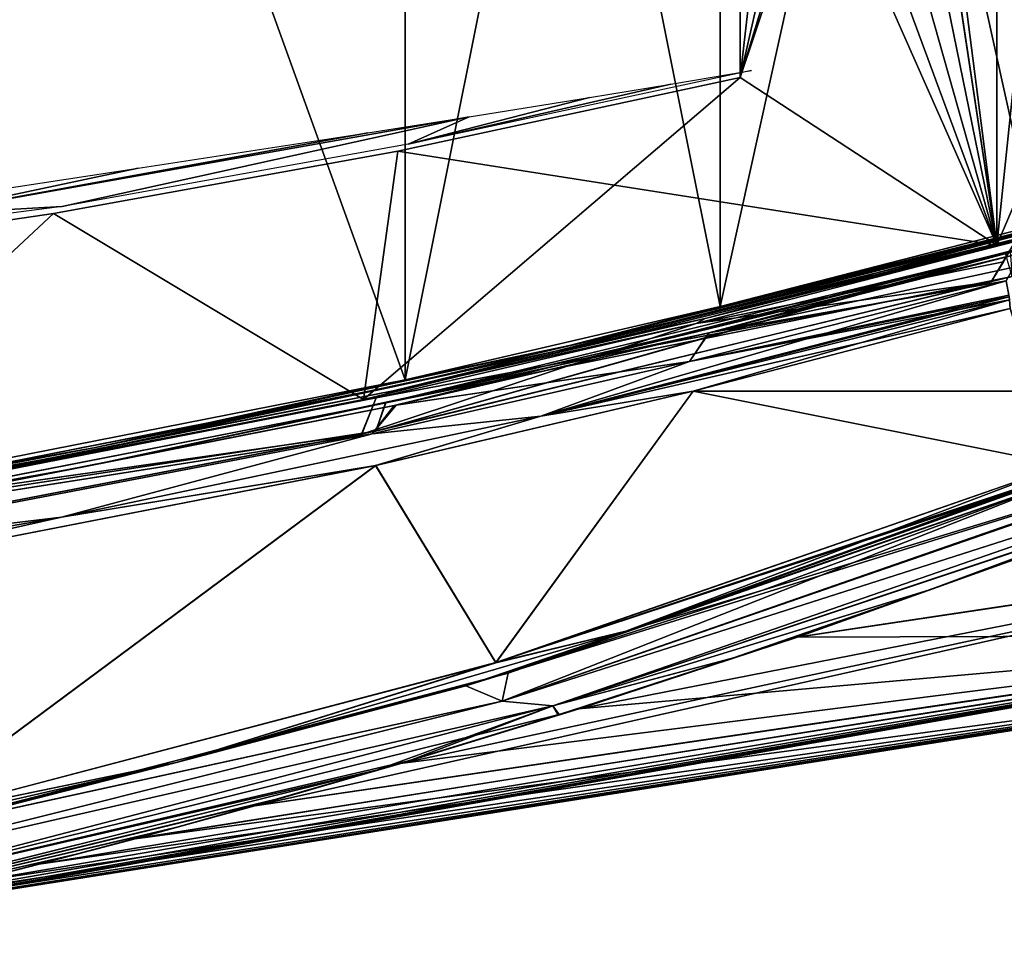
# Model space of a CAD drawing. Header units: millimetres. Extents: x -229 to 223, y -44 to 475.
# Tile 52 of 81: x 103 to 173, y 262 to 327. Entities that reach past the tile are written whole.
import ezdxf

# ---------------------------------------------------------------- set-up
doc = ezdxf.new("R2010")
doc.units = ezdxf.units.MM
doc.header["$LTSCALE"] = 52.148148
for name, color, linetype in [('547', 7, 'CONTINUOUS'), ('557', 7, 'CONTINUOUS'), ('575', 7, 'CONTINUOUS'), ('590', 7, 'CONTINUOUS'), ('591', 7, 'CONTINUOUS'), ('592', 7, 'CONTINUOUS'), ('593', 7, 'CONTINUOUS'), ('606', 7, 'CONTINUOUS'), ('607', 7, 'CONTINUOUS'), ('611', 7, 'CONTINUOUS'), ('612', 7, 'CONTINUOUS'), ('613', 7, 'CONTINUOUS'), ('614', 7, 'CONTINUOUS'), ('622', 7, 'CONTINUOUS'), ('623', 7, 'CONTINUOUS'), ('635', 7, 'CONTINUOUS'), ('636', 7, 'CONTINUOUS'), ('637', 7, 'CONTINUOUS'), ('640', 7, 'CONTINUOUS'), ('675', 7, 'CONTINUOUS'), ('676', 7, 'CONTINUOUS'), ('677', 7, 'CONTINUOUS'), ('678', 7, 'CONTINUOUS'), ('683', 7, 'CONTINUOUS'), ('685', 7, 'CONTINUOUS'), ('701', 7, 'CONTINUOUS'), ('719', 7, 'CONTINUOUS'), ('721', 7, 'CONTINUOUS'), ('722', 7, 'CONTINUOUS'), ('723', 7, 'CONTINUOUS')]:
    doc.layers.add(name, color=color, linetype=linetype)

msp = doc.modelspace()

# ---------------------------------------------------------------- linework, layer by layer
at = {"layer": '547', "linetype": 'Continuous'}
for points in [[(137.306, 279.493, 78.403), (190.689, 297.965, 71.507), (134.74, 280.565, 99.584), (137.306, 279.493, 78.403)], [(134.74, 280.565, 99.584), (190.689, 297.965, 71.507), (155.644, 287.309, 96.131), (134.74, 280.565, 99.584)], [(140.869, 279.162, 53.486), (195.616, 298.164, 49.352), (137.306, 279.493, 78.403), (140.869, 279.162, 53.486)], [(137.306, 279.493, 78.403), (195.616, 298.164, 49.352), (190.689, 297.965, 71.507), (137.306, 279.493, 78.403)], [(195.616, 298.164, 49.352), (140.869, 279.162, 53.486), (185.067, 293.937, 46.475), (195.616, 298.164, 49.352)], [(155.644, 287.309, 96.131), (190.689, 297.965, 71.507), (176.772, 295.065, 92.126), (155.644, 287.309, 96.131)], [(185.067, 293.937, 46.475), (140.869, 279.162, 53.486), (167.596, 287.402, 41.289), (185.067, 293.937, 46.475)], [(167.596, 287.402, 41.289), (140.869, 279.162, 53.486), (153.654, 282.571, 36.757), (167.596, 287.402, 41.289)], [(153.654, 282.571, 36.757), (140.869, 279.162, 53.486), (141.317, 278.561, 32.415), (153.654, 282.571, 36.757)], [(92.616, 269.716, 104.894), (137.306, 279.493, 78.403), (134.74, 280.565, 99.584), (92.616, 269.716, 104.894)], [(83.448, 266.021, 84.587), (140.869, 279.162, 53.486), (137.306, 279.493, 78.403), (83.448, 266.021, 84.587)], [(83.448, 266.021, 84.587), (137.306, 279.493, 78.403), (92.616, 269.716, 104.894), (83.448, 266.021, 84.587)], [(85.99, 264.866, 57.22), (140.869, 279.162, 53.486), (83.448, 266.021, 84.587), (85.99, 264.866, 57.22)], [(140.869, 279.162, 53.486), (85.99, 264.866, 57.22), (141.317, 278.561, 32.415), (140.869, 279.162, 53.486)], [(141.317, 278.561, 32.415), (85.99, 264.866, 57.22), (130.624, 275.277, 28.343), (141.317, 278.561, 32.415)], [(85.99, 264.866, 57.22), (128.462, 274.635, 27.478), (130.624, 275.277, 28.343), (85.99, 264.866, 57.22)], [(128.462, 274.635, 27.478), (77.932, 262.032, 29.11), (121.402, 272.585, 24.531), (128.462, 274.635, 27.478)], [(77.932, 262.032, 29.11), (128.462, 274.635, 27.478), (85.99, 264.866, 57.22), (77.932, 262.032, 29.11)], [(121.402, 272.585, 24.531), (77.932, 262.032, 29.11), (114.518, 270.657, 21.432), (121.402, 272.585, 24.531)], [(114.518, 270.657, 21.432), (77.932, 262.032, 29.11), (107.17, 268.675, 17.768), (114.518, 270.657, 21.432)], [(107.17, 268.675, 17.768), (77.932, 262.032, 29.11), (101.603, 267.225, 14.599), (107.17, 268.675, 17.768)]]:
    msp.add_3dface(points, dxfattribs=at)
at = {"layer": '557', "linetype": 'Continuous'}
for points in [[(195.481, 298.109, -49.319), (140.87, 279.163, -53.486), (137.307, 279.494, -78.403), (195.481, 298.109, -49.319)], [(190.614, 297.948, -71.643), (195.481, 298.109, -49.319), (137.307, 279.494, -78.403), (190.614, 297.948, -71.643)], [(190.614, 297.948, -71.643), (137.307, 279.494, -78.403), (189.921, 297.798, -72.861), (190.614, 297.948, -71.643)], [(195.481, 298.109, -49.319), (184.539, 293.732, -46.325), (140.87, 279.163, -53.486), (195.481, 298.109, -49.319)], [(189.921, 297.798, -72.861), (137.307, 279.494, -78.403), (176.772, 295.065, -92.126), (189.921, 297.798, -72.861)], [(176.772, 295.065, -92.126), (137.307, 279.494, -78.403), (137.715, 281.468, -99.122), (176.772, 295.065, -92.126)], [(184.539, 293.732, -46.325), (167.358, 287.317, -41.215), (140.87, 279.163, -53.486), (184.539, 293.732, -46.325)], [(167.358, 287.317, -41.215), (153.494, 282.517, -36.702), (140.87, 279.163, -53.486), (167.358, 287.317, -41.215)], [(153.494, 282.517, -36.702), (141.241, 278.536, -32.386), (140.87, 279.163, -53.486), (153.494, 282.517, -36.702)], [(137.715, 281.468, -99.122), (137.307, 279.494, -78.403), (95.682, 270.385, -104.58), (137.715, 281.468, -99.122)], [(137.307, 279.494, -78.403), (140.87, 279.163, -53.486), (83.448, 266.021, -84.587), (137.307, 279.494, -78.403)], [(137.307, 279.494, -78.403), (83.448, 266.021, -84.587), (95.682, 270.385, -104.58), (137.307, 279.494, -78.403)], [(140.87, 279.163, -53.486), (85.99, 264.866, -57.22), (83.448, 266.021, -84.587), (140.87, 279.163, -53.486)], [(140.87, 279.163, -53.486), (128.468, 274.637, -27.476), (85.99, 264.866, -57.22), (140.87, 279.163, -53.486)], [(130.917, 275.365, -28.458), (128.468, 274.637, -27.476), (140.87, 279.163, -53.486), (130.917, 275.365, -28.458)], [(141.241, 278.536, -32.386), (130.917, 275.365, -28.458), (140.87, 279.163, -53.486), (141.241, 278.536, -32.386)], [(128.468, 274.637, -27.476), (120.929, 272.45, -24.326), (77.94, 262.034, -29.11), (128.468, 274.637, -27.476)], [(128.468, 274.637, -27.476), (77.94, 262.034, -29.11), (85.99, 264.866, -57.22), (128.468, 274.637, -27.476)], [(120.929, 272.45, -24.326), (114.086, 270.538, -21.228), (77.94, 262.034, -29.11), (120.929, 272.45, -24.326)], [(114.086, 270.538, -21.228), (107.445, 268.748, -17.909), (77.94, 262.034, -29.11), (114.086, 270.538, -21.228)], [(107.445, 268.748, -17.909), (101.773, 267.269, -14.701), (77.94, 262.034, -29.11), (107.445, 268.748, -17.909)]]:
    msp.add_3dface(points, dxfattribs=at)
at = {"layer": '575', "linetype": 'Continuous'}
for points in [[(176.79, 296.089, -94.066), (146.007, 284.407, -98.923), (136.841, 282.195, -101.427), (176.79, 296.089, -94.066)], [(146.007, 284.407, -98.923), (176.79, 296.089, -94.066), (176.842, 295.562, -93.355), (146.007, 284.407, -98.923)], [(176.772, 295.065, -92.126), (137.715, 281.468, -99.122), (176.84, 295.406, -93.071), (176.772, 295.065, -92.126)], [(176.84, 295.406, -93.071), (137.715, 281.468, -99.122), (146.007, 284.407, -98.923), (176.84, 295.406, -93.071)], [(176.842, 295.482, -93.216), (146.007, 284.407, -98.923), (176.842, 295.562, -93.355), (176.842, 295.482, -93.216)], [(176.84, 295.406, -93.071), (146.007, 284.407, -98.923), (176.842, 295.482, -93.216), (176.84, 295.406, -93.071)], [(146.007, 284.407, -98.923), (137.715, 281.468, -99.122), (114.392, 275.18, -103.591), (146.007, 284.407, -98.923)], [(146.007, 284.407, -98.923), (114.392, 275.18, -103.591), (136.841, 282.195, -101.427), (146.007, 284.407, -98.923)], [(136.841, 282.195, -101.427), (114.392, 275.18, -103.591), (94.764, 271.11, -106.854), (136.841, 282.195, -101.427)], [(137.715, 281.468, -99.122), (95.682, 270.385, -104.58), (114.392, 275.18, -103.591), (137.715, 281.468, -99.122)], [(114.392, 275.18, -103.591), (95.682, 270.385, -104.58), (82.128, 267.834, -106.985), (114.392, 275.18, -103.591)], [(114.392, 275.18, -103.591), (82.128, 267.834, -106.985), (94.764, 271.11, -106.854), (114.392, 275.18, -103.591)]]:
    msp.add_3dface(points, dxfattribs=at)
at = {"layer": '590', "linetype": 'Continuous'}
for points in [[(201.549, 284.093, 18.291), (201.549, 290.49, 35.564), (119.888, 272.134, 23.728), (201.549, 284.093, 18.291)], [(119.888, 272.134, 23.728), (201.549, 290.49, 35.564), (130.158, 275.109, 27.99), (119.888, 272.134, 23.728)], [(130.158, 275.109, 27.99), (201.549, 290.49, 35.564), (142.705, 278.958, 32.723), (130.158, 275.109, 27.99)], [(142.705, 278.958, 32.723), (201.549, 290.49, 35.564), (158.061, 284.003, 37.998), (142.705, 278.958, 32.723)], [(176.934, 290.739, -43.855), (201.549, 290.529, -35.64), (158.03, 283.992, -37.988), (176.934, 290.739, -43.855)], [(201.549, 290.529, -35.64), (201.549, 284.134, -18.457), (158.03, 283.992, -37.988), (201.549, 290.529, -35.64)], [(158.061, 284.003, 37.998), (201.549, 290.49, 35.564), (176.958, 290.748, 43.862), (158.061, 284.003, 37.998)], [(88.988, 264.093, 0), (201.549, 281.921), (201.549, 284.093, 18.291), (88.988, 264.093, 0)], [(88.988, 264.093, 0), (201.549, 284.093, 18.291), (89.239, 264.156, 2.106), (88.988, 264.093, 0)], [(89.239, 264.156, 2.106), (201.549, 284.093, 18.291), (90.229, 264.395, 4.495), (89.239, 264.156, 2.106)], [(90.229, 264.395, 4.495), (201.549, 284.093, 18.291), (92.173, 264.866, 7.152), (90.229, 264.395, 4.495)], [(92.173, 264.866, 7.152), (201.549, 284.093, 18.291), (95.176, 265.602, 10.005), (92.173, 264.866, 7.152)], [(95.176, 265.602, 10.005), (201.549, 284.093, 18.291), (99.321, 266.637, 13.051), (95.176, 265.602, 10.005)], [(99.321, 266.637, 13.051), (201.549, 284.093, 18.291), (104.72, 268.022, 16.324), (99.321, 266.637, 13.051)], [(104.72, 268.022, 16.324), (201.549, 284.093, 18.291), (111.501, 269.819, 19.86), (104.72, 268.022, 16.324)], [(201.549, 284.134, -18.457), (201.549, 281.921, -0.256), (111.478, 269.813, -19.848), (201.549, 284.134, -18.457)], [(119.87, 272.129, -23.72), (201.549, 284.134, -18.457), (111.478, 269.813, -19.848), (119.87, 272.129, -23.72)], [(111.501, 269.819, 19.86), (201.549, 284.093, 18.291), (119.888, 272.134, 23.728), (111.501, 269.819, 19.86)], [(130.133, 275.102, -27.981), (201.549, 284.134, -18.457), (119.87, 272.129, -23.72), (130.133, 275.102, -27.981)], [(142.675, 278.948, -32.713), (201.549, 284.134, -18.457), (130.133, 275.102, -27.981), (142.675, 278.948, -32.713)], [(158.03, 283.992, -37.988), (201.549, 284.134, -18.457), (142.675, 278.948, -32.713), (158.03, 283.992, -37.988)], [(201.549, 281.921), (88.988, 264.093, 0), (89.242, 264.156, -2.118), (201.549, 281.921)], [(201.549, 281.921, -0.256), (201.549, 281.921, -0.128), (89.242, 264.156, -2.118), (201.549, 281.921, -0.256)], [(90.234, 264.396, -4.504), (201.549, 281.921, -0.256), (89.242, 264.156, -2.118), (90.234, 264.396, -4.504)], [(201.549, 281.921, -0.128), (201.549, 281.921), (89.242, 264.156, -2.118), (201.549, 281.921, -0.128)], [(92.178, 264.867, -7.158), (201.549, 281.921, -0.256), (90.234, 264.396, -4.504), (92.178, 264.867, -7.158)], [(95.186, 265.604, -10.013), (201.549, 281.921, -0.256), (92.178, 264.867, -7.158), (95.186, 265.604, -10.013)], [(99.321, 266.637, -13.051), (201.549, 281.921, -0.256), (95.186, 265.604, -10.013), (99.321, 266.637, -13.051)], [(104.692, 268.015, -16.308), (201.549, 281.921, -0.256), (99.321, 266.637, -13.051), (104.692, 268.015, -16.308)], [(111.478, 269.813, -19.848), (201.549, 281.921, -0.256), (104.692, 268.015, -16.308), (111.478, 269.813, -19.848)]]:
    msp.add_3dface(points, dxfattribs=at)
at = {"layer": '591', "linetype": 'Continuous'}
for points in [[(167.358, 287.317, -41.215), (184.539, 293.732, -46.325), (176.934, 290.739, -43.855), (167.358, 287.317, -41.215)], [(167.358, 287.317, -41.215), (176.934, 290.739, -43.855), (158.03, 283.992, -37.988), (167.358, 287.317, -41.215)], [(153.494, 282.517, -36.702), (167.358, 287.317, -41.215), (158.03, 283.992, -37.988), (153.494, 282.517, -36.702)], [(153.494, 282.517, -36.702), (158.03, 283.992, -37.988), (142.675, 278.948, -32.713), (153.494, 282.517, -36.702)], [(141.241, 278.536, -32.386), (153.494, 282.517, -36.702), (142.675, 278.948, -32.713), (141.241, 278.536, -32.386)], [(141.241, 278.536, -32.386), (142.675, 278.948, -32.713), (130.133, 275.102, -27.981), (141.241, 278.536, -32.386)], [(130.917, 275.365, -28.458), (141.241, 278.536, -32.386), (130.133, 275.102, -27.981), (130.917, 275.365, -28.458)], [(128.468, 274.637, -27.476), (130.133, 275.102, -27.981), (119.87, 272.129, -23.72), (128.468, 274.637, -27.476)], [(128.468, 274.637, -27.476), (130.917, 275.365, -28.458), (130.133, 275.102, -27.981), (128.468, 274.637, -27.476)], [(120.929, 272.45, -24.326), (128.468, 274.637, -27.476), (119.87, 272.129, -23.72), (120.929, 272.45, -24.326)], [(114.086, 270.538, -21.228), (120.929, 272.45, -24.326), (119.87, 272.129, -23.72), (114.086, 270.538, -21.228)], [(114.086, 270.538, -21.228), (119.87, 272.129, -23.72), (111.478, 269.813, -19.848), (114.086, 270.538, -21.228)], [(107.445, 268.748, -17.909), (114.086, 270.538, -21.228), (111.478, 269.813, -19.848), (107.445, 268.748, -17.909)], [(107.445, 268.748, -17.909), (111.478, 269.813, -19.848), (104.692, 268.015, -16.308), (107.445, 268.748, -17.909)], [(101.773, 267.269, -14.701), (107.445, 268.748, -17.909), (104.692, 268.015, -16.308), (101.773, 267.269, -14.701)], [(101.773, 267.269, -14.701), (104.692, 268.015, -16.308), (99.321, 266.637, -13.051), (101.773, 267.269, -14.701)]]:
    msp.add_3dface(points, dxfattribs=at)
at = {"layer": '592', "linetype": 'Continuous'}
for points in [[(185.067, 293.937, 46.475), (167.596, 287.402, 41.289), (176.958, 290.748, 43.862), (185.067, 293.937, 46.475)], [(167.596, 287.402, 41.289), (158.061, 284.003, 37.998), (176.958, 290.748, 43.862), (167.596, 287.402, 41.289)], [(167.596, 287.402, 41.289), (153.654, 282.571, 36.757), (158.061, 284.003, 37.998), (167.596, 287.402, 41.289)], [(153.654, 282.571, 36.757), (142.705, 278.958, 32.723), (158.061, 284.003, 37.998), (153.654, 282.571, 36.757)], [(153.654, 282.571, 36.757), (141.317, 278.561, 32.415), (142.705, 278.958, 32.723), (153.654, 282.571, 36.757)], [(130.624, 275.277, 28.343), (130.158, 275.109, 27.99), (142.705, 278.958, 32.723), (130.624, 275.277, 28.343)], [(141.317, 278.561, 32.415), (130.624, 275.277, 28.343), (142.705, 278.958, 32.723), (141.317, 278.561, 32.415)], [(121.402, 272.585, 24.531), (119.888, 272.134, 23.728), (130.158, 275.109, 27.99), (121.402, 272.585, 24.531)], [(128.462, 274.635, 27.478), (121.402, 272.585, 24.531), (130.158, 275.109, 27.99), (128.462, 274.635, 27.478)], [(130.624, 275.277, 28.343), (128.462, 274.635, 27.478), (130.158, 275.109, 27.99), (130.624, 275.277, 28.343)], [(121.402, 272.585, 24.531), (114.518, 270.657, 21.432), (119.888, 272.134, 23.728), (121.402, 272.585, 24.531)], [(114.518, 270.657, 21.432), (111.501, 269.819, 19.86), (119.888, 272.134, 23.728), (114.518, 270.657, 21.432)], [(114.518, 270.657, 21.432), (107.17, 268.675, 17.768), (111.501, 269.819, 19.86), (114.518, 270.657, 21.432)], [(107.17, 268.675, 17.768), (104.72, 268.022, 16.324), (111.501, 269.819, 19.86), (107.17, 268.675, 17.768)], [(107.17, 268.675, 17.768), (101.603, 267.225, 14.599), (104.72, 268.022, 16.324), (107.17, 268.675, 17.768)], [(101.603, 267.225, 14.599), (99.321, 266.637, 13.051), (104.72, 268.022, 16.324), (101.603, 267.225, 14.599)]]:
    msp.add_3dface(points, dxfattribs=at)
at = {"layer": '593', "linetype": 'Continuous'}
for points in [[(176.842, 295.562, 93.355), (176.79, 296.089, 94.066), (136.857, 282.2, 101.424), (176.842, 295.562, 93.355)], [(176.842, 295.482, 93.216), (176.842, 295.562, 93.355), (136.857, 282.2, 101.424), (176.842, 295.482, 93.216)], [(176.84, 295.406, 93.071), (176.842, 295.482, 93.216), (136.857, 282.2, 101.424), (176.84, 295.406, 93.071)], [(146.007, 284.407, 98.923), (176.84, 295.406, 93.071), (136.857, 282.2, 101.424), (146.007, 284.407, 98.923)], [(176.772, 295.065, 92.126), (176.84, 295.406, 93.071), (146.007, 284.407, 98.923), (176.772, 295.065, 92.126)], [(155.644, 287.309, 96.131), (176.772, 295.065, 92.126), (146.007, 284.407, 98.923), (155.644, 287.309, 96.131)], [(134.74, 280.565, 99.584), (155.644, 287.309, 96.131), (146.007, 284.407, 98.923), (134.74, 280.565, 99.584)], [(114.392, 275.18, 103.591), (134.74, 280.565, 99.584), (146.007, 284.407, 98.923), (114.392, 275.18, 103.591)], [(114.392, 275.18, 103.591), (146.007, 284.407, 98.923), (136.857, 282.2, 101.424), (114.392, 275.18, 103.591)], [(94.781, 271.114, 106.852), (114.392, 275.18, 103.591), (136.857, 282.2, 101.424), (94.781, 271.114, 106.852)], [(92.616, 269.716, 104.894), (134.74, 280.565, 99.584), (114.392, 275.18, 103.591), (92.616, 269.716, 104.894)], [(82.128, 267.834, 106.985), (92.616, 269.716, 104.894), (114.392, 275.18, 103.591), (82.128, 267.834, 106.985)], [(82.128, 267.834, 106.985), (114.392, 275.18, 103.591), (94.781, 271.114, 106.852), (82.128, 267.834, 106.985)]]:
    msp.add_3dface(points, dxfattribs=at)
at = {"layer": '606', "linetype": 'Continuous'}
for points in [[(173.809, 311.018, -105.788), (172.755, 309.063, -106.076), (151.845, 305.415, -112.598), (173.809, 311.018, -105.788)], [(172.755, 309.063, -106.076), (150.484, 303.399, -112.926), (151.845, 305.415, -112.598), (172.755, 309.063, -106.076)], [(151.845, 305.415, -112.598), (150.484, 303.399, -112.926), (129.709, 300.286, -118.461), (151.845, 305.415, -112.598)], [(150.484, 303.399, -112.926), (128.163, 298.289, -118.774), (129.709, 300.286, -118.461), (150.484, 303.399, -112.926)], [(129.709, 300.286, -118.461), (128.163, 298.289, -118.774), (85.057, 291.532, -127.358), (129.709, 300.286, -118.461)], [(128.163, 298.289, -118.774), (82.831, 289.621, -127.648), (85.057, 291.532, -127.358), (128.163, 298.289, -118.774)]]:
    msp.add_3dface(points, dxfattribs=at)
at = {"layer": '607', "linetype": 'Continuous'}
for points in [[(173.724, 311.244, -105.713), (141.291, 303.137, -115.42), (173.634, 311.319, -105.504), (173.724, 311.244, -105.713)], [(173.634, 311.319, -105.504), (141.291, 303.137, -115.42), (151.679, 305.706, -112.313), (173.634, 311.319, -105.504)], [(173.724, 311.244, -105.713), (151.845, 305.415, -112.598), (141.291, 303.137, -115.42), (173.724, 311.244, -105.713)], [(173.809, 311.018, -105.788), (151.845, 305.415, -112.598), (173.724, 311.244, -105.713), (173.809, 311.018, -105.788)], [(151.679, 305.706, -112.313), (141.291, 303.137, -115.42), (129.667, 300.607, -118.147), (151.679, 305.706, -112.313)], [(151.845, 305.415, -112.598), (129.709, 300.286, -118.461), (141.291, 303.137, -115.42), (151.845, 305.415, -112.598)], [(141.291, 303.137, -115.42), (129.709, 300.286, -118.461), (108.106, 296.019, -123.155), (141.291, 303.137, -115.42)], [(141.291, 303.137, -115.42), (108.106, 296.019, -123.155), (129.667, 300.607, -118.147), (141.291, 303.137, -115.42)], [(129.709, 300.286, -118.461), (85.057, 291.532, -127.358), (108.106, 296.019, -123.155), (129.709, 300.286, -118.461)], [(129.667, 300.607, -118.147), (108.106, 296.019, -123.155), (85.17, 291.879, -127.029), (129.667, 300.607, -118.147)], [(108.106, 296.019, -123.155), (85.057, 291.532, -127.358), (74.301, 289.968, -128.847), (108.106, 296.019, -123.155)], [(108.106, 296.019, -123.155), (74.301, 289.968, -128.847), (85.17, 291.879, -127.029), (108.106, 296.019, -123.155)]]:
    msp.add_3dface(points, dxfattribs=at)
at = {"layer": '611', "linetype": 'Continuous'}
for points in [[(141.291, 303.137, 115.42), (173.809, 311.018, 105.788), (173.724, 311.244, 105.713), (141.291, 303.137, 115.42)], [(141.291, 303.137, 115.42), (173.724, 311.244, 105.713), (151.676, 305.705, 112.314), (141.291, 303.137, 115.42)], [(173.809, 311.018, 105.788), (141.291, 303.137, 115.42), (151.848, 305.407, 112.597), (173.809, 311.018, 105.788)], [(151.676, 305.705, 112.314), (173.724, 311.244, 105.713), (173.634, 311.319, 105.504), (151.676, 305.705, 112.314)], [(129.662, 300.606, 118.148), (141.291, 303.137, 115.42), (151.676, 305.705, 112.314), (129.662, 300.606, 118.148)], [(151.848, 305.407, 112.597), (141.291, 303.137, 115.42), (129.83, 300.309, 118.431), (151.848, 305.407, 112.597)], [(141.291, 303.137, 115.42), (108.106, 296.019, 123.155), (129.83, 300.309, 118.431), (141.291, 303.137, 115.42)], [(108.106, 296.019, 123.155), (141.291, 303.137, 115.42), (129.662, 300.606, 118.148), (108.106, 296.019, 123.155)], [(85.165, 291.878, 127.03), (108.106, 296.019, 123.155), (129.662, 300.606, 118.148), (85.165, 291.878, 127.03)], [(129.83, 300.309, 118.431), (108.106, 296.019, 123.155), (85.294, 291.578, 127.321), (129.83, 300.309, 118.431)], [(108.106, 296.019, 123.155), (74.301, 289.968, 128.847), (85.294, 291.578, 127.321), (108.106, 296.019, 123.155)], [(74.301, 289.968, 128.847), (108.106, 296.019, 123.155), (85.165, 291.878, 127.03), (74.301, 289.968, 128.847)]]:
    msp.add_3dface(points, dxfattribs=at)
at = {"layer": '612', "linetype": 'Continuous'}
for points in [[(173.287, 310.037, 105.93), (173.809, 311.018, 105.788), (151.848, 305.407, 112.597), (173.287, 310.037, 105.93)], [(172.755, 309.063, 106.076), (173.287, 310.037, 105.93), (151.848, 305.407, 112.597), (172.755, 309.063, 106.076)], [(172.755, 309.063, 106.076), (151.848, 305.407, 112.597), (150.482, 303.398, 112.926), (172.755, 309.063, 106.076)], [(151.848, 305.407, 112.597), (129.83, 300.309, 118.431), (150.482, 303.398, 112.926), (151.848, 305.407, 112.597)], [(150.482, 303.398, 112.926), (129.83, 300.309, 118.431), (128.16, 298.289, 118.775), (150.482, 303.398, 112.926)], [(129.83, 300.309, 118.431), (85.294, 291.578, 127.321), (128.16, 298.289, 118.775), (129.83, 300.309, 118.431)], [(128.16, 298.289, 118.775), (85.294, 291.578, 127.321), (82.827, 289.62, 127.648), (128.16, 298.289, 118.775)]]:
    msp.add_3dface(points, dxfattribs=at)
at = {"layer": '613', "linetype": 'Continuous'}
for points in [[(172.945, 308.048, 105.824), (172.755, 309.063, 106.076), (150.482, 303.398, 112.926), (172.945, 308.048, 105.824)], [(173.031, 307.111, 105.321), (172.985, 307.727, 105.685), (140.028, 299.539, 115.481), (173.031, 307.111, 105.321)], [(172.985, 307.727, 105.685), (150.482, 303.398, 112.926), (140.028, 299.539, 115.481), (172.985, 307.727, 105.685)], [(172.961, 307.932, 105.778), (172.945, 308.048, 105.824), (150.482, 303.398, 112.926), (172.961, 307.932, 105.778)], [(172.985, 307.727, 105.685), (172.961, 307.932, 105.778), (150.482, 303.398, 112.926), (172.985, 307.727, 105.685)], [(150.744, 301.304, 112.104), (173.031, 307.111, 105.321), (140.028, 299.539, 115.481), (150.744, 301.304, 112.104)], [(150.482, 303.398, 112.926), (128.16, 298.289, 118.775), (140.028, 299.539, 115.481), (150.482, 303.398, 112.926)], [(128.403, 296.075, 117.897), (150.744, 301.304, 112.104), (140.028, 299.539, 115.481), (128.403, 296.075, 117.897)], [(128.16, 298.289, 118.775), (106.286, 292.43, 123.246), (140.028, 299.539, 115.481), (128.16, 298.289, 118.775)], [(106.286, 292.43, 123.246), (128.403, 296.075, 117.897), (140.028, 299.539, 115.481), (106.286, 292.43, 123.246)], [(128.16, 298.289, 118.775), (82.827, 289.62, 127.648), (106.286, 292.43, 123.246), (128.16, 298.289, 118.775)], [(83.056, 287.222, 126.672), (128.403, 296.075, 117.897), (106.286, 292.43, 123.246), (83.056, 287.222, 126.672)], [(82.827, 289.62, 127.648), (71.903, 286.476, 128.901), (106.286, 292.43, 123.246), (82.827, 289.62, 127.648)], [(71.903, 286.476, 128.901), (83.056, 287.222, 126.672), (106.286, 292.43, 123.246), (71.903, 286.476, 128.901)]]:
    msp.add_3dface(points, dxfattribs=at)
at = {"layer": '614', "linetype": 'Continuous'}
for points in [[(174.814, 301.303, 99.962), (173.031, 307.111, 105.321), (150.744, 301.304, 112.104), (174.814, 301.303, 99.962)], [(136.857, 282.2, 101.424), (150.744, 301.304, 112.104), (128.403, 296.075, 117.897), (136.857, 282.2, 101.424)], [(136.857, 282.2, 101.424), (176.79, 296.089, 94.066), (150.744, 301.304, 112.104), (136.857, 282.2, 101.424)], [(176.79, 296.089, 94.066), (174.814, 301.303, 99.962), (150.744, 301.304, 112.104), (176.79, 296.089, 94.066)], [(94.781, 271.114, 106.852), (128.403, 296.075, 117.897), (83.056, 287.222, 126.672), (94.781, 271.114, 106.852)], [(94.781, 271.114, 106.852), (136.857, 282.2, 101.424), (128.403, 296.075, 117.897), (94.781, 271.114, 106.852)]]:
    msp.add_3dface(points, dxfattribs=at)
at = {"layer": '622', "linetype": 'Continuous'}
for points in [[(173.031, 307.111, -105.321), (174.814, 301.303, -99.963), (150.744, 301.3, -112.101), (173.031, 307.111, -105.321)], [(150.744, 301.3, -112.101), (136.841, 282.195, -101.427), (128.392, 296.075, -117.901), (150.744, 301.3, -112.101)], [(176.79, 296.089, -94.066), (136.841, 282.195, -101.427), (150.744, 301.3, -112.101), (176.79, 296.089, -94.066)], [(174.814, 301.303, -99.963), (176.79, 296.089, -94.066), (150.744, 301.3, -112.101), (174.814, 301.303, -99.963)], [(128.392, 296.075, -117.901), (94.764, 271.11, -106.854), (83.048, 287.221, -126.673), (128.392, 296.075, -117.901)], [(136.841, 282.195, -101.427), (94.764, 271.11, -106.854), (128.392, 296.075, -117.901), (136.841, 282.195, -101.427)]]:
    msp.add_3dface(points, dxfattribs=at)
at = {"layer": '623', "linetype": 'Continuous'}
for points in [[(150.484, 303.399, -112.926), (172.755, 309.063, -106.076), (140.028, 299.539, -115.481), (150.484, 303.399, -112.926)], [(172.755, 309.063, -106.076), (172.945, 308.046, -105.824), (140.028, 299.539, -115.481), (172.755, 309.063, -106.076)], [(172.945, 308.046, -105.824), (172.961, 307.932, -105.778), (140.028, 299.539, -115.481), (172.945, 308.046, -105.824)], [(172.961, 307.932, -105.778), (172.985, 307.726, -105.685), (140.028, 299.539, -115.481), (172.961, 307.932, -105.778)], [(172.985, 307.726, -105.685), (150.744, 301.3, -112.101), (140.028, 299.539, -115.481), (172.985, 307.726, -105.685)], [(172.985, 307.726, -105.685), (173.031, 307.111, -105.321), (150.744, 301.3, -112.101), (172.985, 307.726, -105.685)], [(128.163, 298.289, -118.774), (150.484, 303.399, -112.926), (140.028, 299.539, -115.481), (128.163, 298.289, -118.774)], [(150.744, 301.3, -112.101), (128.392, 296.075, -117.901), (140.028, 299.539, -115.481), (150.744, 301.3, -112.101)], [(128.163, 298.289, -118.774), (140.028, 299.539, -115.481), (106.286, 292.43, -123.246), (128.163, 298.289, -118.774)], [(140.028, 299.539, -115.481), (128.392, 296.075, -117.901), (106.286, 292.43, -123.246), (140.028, 299.539, -115.481)], [(82.831, 289.621, -127.648), (128.163, 298.289, -118.774), (106.286, 292.43, -123.246), (82.831, 289.621, -127.648)], [(128.392, 296.075, -117.901), (83.048, 287.221, -126.673), (106.286, 292.43, -123.246), (128.392, 296.075, -117.901)], [(82.831, 289.621, -127.648), (106.286, 292.43, -123.246), (71.903, 286.476, -128.901), (82.831, 289.621, -127.648)], [(106.286, 292.43, -123.246), (83.048, 287.221, -126.673), (71.903, 286.476, -128.901), (106.286, 292.43, -123.246)]]:
    msp.add_3dface(points, dxfattribs=at)
at = {"layer": '635', "linetype": 'Continuous'}
for points in [[(172.678, 311.063, 104.484), (173.024, 311.113, 104.368), (128.417, 298.484, 117.068), (172.678, 311.063, 104.484)], [(128.417, 298.484, 117.068), (173.024, 311.113, 104.368), (173.175, 309.37, 104.252), (128.417, 298.484, 117.068)], [(129.086, 300.479, 116.973), (172.678, 311.063, 104.484), (128.417, 298.484, 117.068), (129.086, 300.479, 116.973)], [(84.802, 291.816, 125.788), (129.086, 300.479, 116.973), (128.417, 298.484, 117.068), (84.802, 291.816, 125.788)], [(82.906, 289.731, 126.019), (84.802, 291.816, 125.788), (128.417, 298.484, 117.068), (82.906, 289.731, 126.019)]]:
    msp.add_3dface(points, dxfattribs=at)
at = {"layer": '636', "linetype": 'Continuous'}
for points in [[(129.11, 300.485, -116.967), (173.175, 309.37, -104.252), (172.678, 311.063, -104.484), (129.11, 300.485, -116.967)], [(128.413, 298.483, -117.069), (173.175, 309.37, -104.252), (129.11, 300.485, -116.967), (128.413, 298.483, -117.069)], [(84.827, 291.82, -125.784), (128.413, 298.483, -117.069), (129.11, 300.485, -116.967), (84.827, 291.82, -125.784)], [(82.903, 289.73, -126.019), (128.413, 298.483, -117.069), (84.827, 291.82, -125.784), (82.903, 289.73, -126.019)]]:
    msp.add_3dface(points, dxfattribs=at)
at = {"layer": '637', "linetype": 'Continuous'}
for points in [[(85.444, 426.761, -127.323), (130.47, 417.902, -118.301), (85.447, 293.24, -127.322), (85.444, 426.761, -127.323)], [(85.447, 293.24, -127.322), (130.47, 417.902, -118.301), (130.474, 302.099, -118.3), (85.447, 293.24, -127.322)], [(130.47, 417.902, -118.301), (152.634, 412.744, -112.397), (130.474, 302.099, -118.3), (130.47, 417.902, -118.301)], [(130.474, 302.099, -118.3), (152.634, 412.744, -112.397), (152.636, 307.256, -112.396), (130.474, 302.099, -118.3)], [(152.634, 412.744, -112.397), (174.721, 407.069, -105.51), (152.636, 307.256, -112.396), (152.634, 412.744, -112.397)], [(152.636, 307.256, -112.396), (174.721, 407.069, -105.51), (174.721, 312.931, -105.51), (152.636, 307.256, -112.396)]]:
    msp.add_3dface(points, dxfattribs=at)
at = {"layer": '640', "linetype": 'Continuous'}
for points in [[(152.636, 307.256, -112.396), (174.721, 312.931, -105.51), (142.041, 304.521, -115.259), (152.636, 307.256, -112.396)], [(174.721, 312.931, -105.51), (174.744, 312.738, -105.422), (142.041, 304.521, -115.259), (174.721, 312.931, -105.51)], [(142.041, 304.521, -115.259), (174.744, 312.738, -105.422), (152.597, 306.96, -112.115), (142.041, 304.521, -115.259)], [(174.744, 312.738, -105.422), (174.744, 312.736, -105.421), (152.597, 306.96, -112.115), (174.744, 312.738, -105.422)], [(174.744, 312.736, -105.421), (174.704, 312.641, -105.225), (152.597, 306.96, -112.115), (174.744, 312.736, -105.421)], [(130.422, 301.797, -118.02), (142.041, 304.521, -115.259), (152.597, 306.96, -112.115), (130.422, 301.797, -118.02)], [(130.474, 302.099, -118.3), (152.636, 307.256, -112.396), (142.041, 304.521, -115.259), (130.474, 302.099, -118.3)], [(130.474, 302.099, -118.3), (142.041, 304.521, -115.259), (108.568, 297.311, -123.092), (130.474, 302.099, -118.3)], [(108.568, 297.311, -123.092), (142.041, 304.521, -115.259), (130.422, 301.797, -118.02), (108.568, 297.311, -123.092)], [(85.447, 293.24, -127.322), (130.474, 302.099, -118.3), (108.568, 297.311, -123.092), (85.447, 293.24, -127.322)], [(85.406, 292.935, -127.033), (108.568, 297.311, -123.092), (130.422, 301.797, -118.02), (85.406, 292.935, -127.033)], [(85.447, 293.24, -127.322), (108.568, 297.311, -123.092), (74.462, 291.187, -128.847), (85.447, 293.24, -127.322)], [(74.462, 291.187, -128.847), (108.568, 297.311, -123.092), (85.406, 292.935, -127.033), (74.462, 291.187, -128.847)]]:
    msp.add_3dface(points, dxfattribs=at)
at = {"layer": '675', "linetype": 'Continuous'}
for points in [[(173.437, 312.223, -104.129), (141.037, 304.119, -113.833), (173.48, 312.312, -104.331), (173.437, 312.223, -104.129)], [(173.48, 312.312, -104.331), (141.037, 304.119, -113.833), (151.571, 306.709, -111.129), (173.48, 312.312, -104.331)], [(141.037, 304.119, -113.833), (173.437, 312.223, -104.129), (151.58, 306.421, -110.827), (141.037, 304.119, -113.833)], [(173.437, 312.223, -104.129), (173.459, 312.022, -104.034), (151.58, 306.421, -110.827), (173.437, 312.223, -104.129)], [(151.571, 306.709, -111.129), (141.037, 304.119, -113.833), (129.595, 301.615, -116.958), (151.571, 306.709, -111.129)], [(129.627, 301.329, -116.654), (141.037, 304.119, -113.833), (151.58, 306.421, -110.827), (129.627, 301.329, -116.654)], [(107.884, 297.005, -121.564), (141.037, 304.119, -113.833), (129.627, 301.329, -116.654), (107.884, 297.005, -121.564)], [(141.037, 304.119, -113.833), (107.884, 297.005, -121.564), (129.595, 301.615, -116.958), (141.037, 304.119, -113.833)], [(129.595, 301.615, -116.958), (107.884, 297.005, -121.564), (84.991, 292.863, -125.863), (129.595, 301.615, -116.958)], [(85.035, 292.576, -125.565), (107.884, 297.005, -121.564), (129.627, 301.329, -116.654), (85.035, 292.576, -125.565)], [(74.112, 290.957, -127.251), (107.884, 297.005, -121.564), (85.035, 292.576, -125.565), (74.112, 290.957, -127.251)], [(107.884, 297.005, -121.564), (74.112, 290.957, -127.251), (84.991, 292.863, -125.863), (107.884, 297.005, -121.564)]]:
    msp.add_3dface(points, dxfattribs=at)
at = {"layer": '676', "linetype": 'Continuous'}
for points in [[(150.95, 306.06, -111.008), (151.58, 306.421, -110.827), (173.396, 311.821, -104.055), (150.95, 306.06, -111.008)], [(151.58, 306.421, -110.827), (173.459, 312.022, -104.034), (173.396, 311.821, -104.055), (151.58, 306.421, -110.827)], [(129.627, 301.329, -116.654), (151.58, 306.421, -110.827), (150.95, 306.06, -111.008), (129.627, 301.329, -116.654)], [(128.434, 300.84, -116.943), (129.627, 301.329, -116.654), (150.95, 306.06, -111.008), (128.434, 300.84, -116.943)], [(85.035, 292.576, -125.565), (129.627, 301.329, -116.654), (128.434, 300.84, -116.943), (85.035, 292.576, -125.565)], [(82.708, 291.917, -125.925), (85.035, 292.576, -125.565), (128.434, 300.84, -116.943), (82.708, 291.917, -125.925)]]:
    msp.add_3dface(points, dxfattribs=at)
at = {"layer": '677', "linetype": 'Continuous'}
for points in [[(150.95, 306.06, -111.008), (173.396, 311.821, -104.055), (171.706, 309, -104.528), (150.95, 306.06, -111.008)], [(171.706, 309, -104.528), (173.396, 311.821, -104.055), (172.561, 310.404, -104.289), (171.706, 309, -104.528)], [(150.95, 306.06, -111.008), (171.706, 309, -104.528), (127.414, 298.283, -117.104), (150.95, 306.06, -111.008)], [(128.434, 300.84, -116.943), (150.95, 306.06, -111.008), (127.414, 298.283, -117.104), (128.434, 300.84, -116.943)], [(82.708, 291.917, -125.925), (128.434, 300.84, -116.943), (127.414, 298.283, -117.104), (82.708, 291.917, -125.925)], [(82.39, 289.657, -125.895), (82.708, 291.917, -125.925), (127.414, 298.283, -117.104), (82.39, 289.657, -125.895)]]:
    msp.add_3dface(points, dxfattribs=at)
at = {"layer": '678', "linetype": 'Continuous'}
for points in [[(172.104, 311.577, -103.43), (172.104, 408.423, -103.43), (165.887, 360, -105.449), (172.104, 311.577, -103.43)], [(180.187, 330.582, -100.682), (172.104, 408.423, -103.43), (172.104, 311.577, -103.43), (180.187, 330.582, -100.682)], [(165.258, 356.819, -105.649), (172.104, 311.577, -103.43), (165.887, 360, -105.449), (165.258, 356.819, -105.649)], [(163.409, 354.05, -106.231), (172.104, 311.577, -103.43), (165.258, 356.819, -105.649), (163.409, 354.05, -106.231)], [(160.61, 352.215, -107.099), (172.104, 311.577, -103.43), (163.409, 354.05, -106.231), (160.61, 352.215, -107.099)], [(154.045, 323.362, -109.07), (172.104, 311.577, -103.43), (154.045, 352.359, -109.07), (154.045, 323.362, -109.07)], [(154.045, 352.359, -109.07), (172.104, 311.577, -103.43), (157.294, 351.619, -108.105), (154.045, 352.359, -109.07)], [(157.294, 351.619, -108.105), (172.104, 311.577, -103.43), (160.61, 352.215, -107.099), (157.294, 351.619, -108.105)], [(129.957, 318.179, -115.544), (172.104, 311.577, -103.43), (154.045, 323.362, -109.07), (129.957, 318.179, -115.544)], [(105.723, 313.794, -120.89), (127.533, 300.711, -116.131), (129.957, 318.179, -115.544), (105.723, 313.794, -120.89)], [(127.533, 300.711, -116.131), (172.104, 311.577, -103.43), (129.957, 318.179, -115.544), (127.533, 300.711, -116.131)], [(81.379, 310.213, -125.115), (82.215, 291.877, -124.988), (105.723, 313.794, -120.89), (81.379, 310.213, -125.115)], [(82.215, 291.877, -124.988), (127.533, 300.711, -116.131), (105.723, 313.794, -120.89), (82.215, 291.877, -124.988)]]:
    msp.add_3dface(points, dxfattribs=at)
at = {"layer": '683', "linetype": 'Continuous'}
for points in [[(149.159, 322.901, -113.361), (154.833, 323.861, -111.756), (130.691, 318.681, -118.247), (149.159, 322.901, -113.361)], [(143.436, 321.974, -114.858), (149.159, 322.901, -113.361), (130.691, 318.681, -118.247), (143.436, 321.974, -114.858)], [(134.973, 320.604, -116.886), (143.436, 321.974, -114.858), (130.691, 318.681, -118.247), (134.973, 320.604, -116.886)], [(96.342, 313.732, -125.228), (134.973, 320.604, -116.886), (106.341, 314.287, -123.622), (96.342, 313.732, -125.228)], [(134.973, 320.604, -116.886), (96.342, 313.732, -125.228), (127.84, 319.468, -118.443), (134.973, 320.604, -116.886)], [(106.341, 314.287, -123.622), (134.973, 320.604, -116.886), (130.691, 318.681, -118.247), (106.341, 314.287, -123.622)], [(127.84, 319.468, -118.443), (96.342, 313.732, -125.228), (111.682, 316.998, -121.475), (127.84, 319.468, -118.443)], [(111.682, 316.998, -121.475), (96.342, 313.732, -125.228), (84.342, 312.805, -126.455), (111.682, 316.998, -121.475)], [(57.159, 307.897, -131.022), (96.342, 313.732, -125.228), (106.341, 314.287, -123.622), (57.159, 307.897, -131.022)]]:
    msp.add_3dface(points, dxfattribs=at)
at = {"layer": '685', "linetype": 'Continuous'}
for points in [[(85.444, 293.239, 127.323), (130.47, 302.098, 118.301), (85.447, 426.76, 127.322), (85.444, 293.239, 127.323)], [(85.447, 426.76, 127.322), (130.47, 302.098, 118.301), (130.474, 417.901, 118.3), (85.447, 426.76, 127.322)], [(130.47, 302.098, 118.301), (152.634, 307.256, 112.397), (130.474, 417.901, 118.3), (130.47, 302.098, 118.301)], [(130.474, 417.901, 118.3), (152.634, 307.256, 112.397), (152.636, 412.744, 112.396), (130.474, 417.901, 118.3)], [(152.634, 307.256, 112.397), (174.721, 312.931, 105.51), (152.636, 412.744, 112.396), (152.634, 307.256, 112.397)], [(152.636, 412.744, 112.396), (174.721, 312.931, 105.51), (174.721, 407.069, 105.51), (152.636, 412.744, 112.396)]]:
    msp.add_3dface(points, dxfattribs=at)
at = {"layer": '701', "linetype": 'Continuous'}
for points in [[(152.634, 307.256, 112.397), (142.041, 304.521, 115.259), (174.744, 312.738, 105.422), (152.634, 307.256, 112.397)], [(174.744, 312.738, 105.422), (142.041, 304.521, 115.259), (174.744, 312.736, 105.421), (174.744, 312.738, 105.422)], [(174.744, 312.736, 105.421), (142.041, 304.521, 115.259), (174.704, 312.641, 105.225), (174.744, 312.736, 105.421)], [(174.704, 312.641, 105.225), (142.041, 304.521, 115.259), (152.6, 306.96, 112.115), (174.704, 312.641, 105.225)], [(174.721, 312.931, 105.51), (152.634, 307.256, 112.397), (174.744, 312.738, 105.422), (174.721, 312.931, 105.51)], [(152.6, 306.96, 112.115), (142.041, 304.521, 115.259), (130.426, 301.798, 118.019), (152.6, 306.96, 112.115)], [(152.634, 307.256, 112.397), (130.47, 302.098, 118.301), (142.041, 304.521, 115.259), (152.634, 307.256, 112.397)], [(130.47, 302.098, 118.301), (108.568, 297.311, 123.092), (142.041, 304.521, 115.259), (130.47, 302.098, 118.301)], [(142.041, 304.521, 115.259), (108.568, 297.311, 123.092), (130.426, 301.798, 118.019), (142.041, 304.521, 115.259)], [(130.47, 302.098, 118.301), (85.444, 293.239, 127.323), (108.568, 297.311, 123.092), (130.47, 302.098, 118.301)], [(130.426, 301.798, 118.019), (108.568, 297.311, 123.092), (85.41, 292.936, 127.032), (130.426, 301.798, 118.019)], [(85.444, 293.239, 127.323), (74.462, 291.187, 128.847), (108.568, 297.311, 123.092), (85.444, 293.239, 127.323)], [(108.568, 297.311, 123.092), (74.462, 291.187, 128.847), (85.41, 292.936, 127.032), (108.568, 297.311, 123.092)]]:
    msp.add_3dface(points, dxfattribs=at)
at = {"layer": '719', "linetype": 'Continuous'}
for points in [[(172.104, 408.423, 103.43), (172.104, 311.577, 103.43), (165.887, 360, 105.449), (172.104, 408.423, 103.43)], [(180.187, 389.418, 100.682), (172.104, 311.577, 103.43), (172.104, 408.423, 103.43), (180.187, 389.418, 100.682)], [(180.185, 330.578, 100.683), (172.104, 311.577, 103.43), (180.187, 389.418, 100.682), (180.185, 330.578, 100.683)], [(165.887, 360, 105.449), (172.104, 311.577, 103.43), (165.263, 356.833, 105.647), (165.887, 360, 105.449)], [(172.104, 311.577, 103.43), (154.045, 323.362, 109.07), (165.263, 356.833, 105.647), (172.104, 311.577, 103.43)], [(165.263, 356.833, 105.647), (154.045, 323.362, 109.07), (163.415, 354.057, 106.229), (165.263, 356.833, 105.647)], [(163.415, 354.057, 106.229), (154.045, 323.362, 109.07), (160.607, 352.214, 107.1), (163.415, 354.057, 106.229)], [(154.045, 323.362, 109.07), (154.045, 352.359, 109.07), (157.284, 351.619, 108.108), (154.045, 323.362, 109.07)], [(160.607, 352.214, 107.1), (154.045, 323.362, 109.07), (157.284, 351.619, 108.108), (160.607, 352.214, 107.1)], [(129.957, 318.179, 115.544), (154.045, 323.362, 109.07), (127.536, 300.712, 116.13), (129.957, 318.179, 115.544)], [(127.536, 300.712, 116.13), (154.045, 323.362, 109.07), (172.104, 311.577, 103.43), (127.536, 300.712, 116.13)], [(105.723, 313.794, 120.89), (129.957, 318.179, 115.544), (127.536, 300.712, 116.13), (105.723, 313.794, 120.89)], [(81.379, 310.213, 125.115), (105.723, 313.794, 120.89), (82.219, 291.878, 124.988), (81.379, 310.213, 125.115)], [(82.219, 291.878, 124.988), (105.723, 313.794, 120.89), (127.536, 300.712, 116.13), (82.219, 291.878, 124.988)]]:
    msp.add_3dface(points, dxfattribs=at)
at = {"layer": '721', "linetype": 'Continuous'}
for points in [[(150.947, 306.059, 111.009), (173.396, 311.821, 104.055), (151.582, 306.422, 110.827), (150.947, 306.059, 111.009)], [(173.454, 311.927, 104.036), (173.459, 312.022, 104.034), (151.582, 306.422, 110.827), (173.454, 311.927, 104.036)], [(173.396, 311.821, 104.055), (173.454, 311.927, 104.036), (151.582, 306.422, 110.827), (173.396, 311.821, 104.055)], [(129.63, 301.33, 116.653), (150.947, 306.059, 111.009), (151.582, 306.422, 110.827), (129.63, 301.33, 116.653)], [(128.43, 300.839, 116.944), (150.947, 306.059, 111.009), (129.63, 301.33, 116.653), (128.43, 300.839, 116.944)], [(85.039, 292.577, 125.564), (128.43, 300.839, 116.944), (129.63, 301.33, 116.653), (85.039, 292.577, 125.564)], [(82.704, 291.917, 125.925), (128.43, 300.839, 116.944), (85.039, 292.577, 125.564), (82.704, 291.917, 125.925)]]:
    msp.add_3dface(points, dxfattribs=at)
at = {"layer": '722', "linetype": 'Continuous'}
for points in [[(173.437, 312.223, 104.129), (141.037, 304.119, 113.833), (173.437, 312.221, 104.127), (173.437, 312.223, 104.129)], [(141.037, 304.119, 113.833), (173.437, 312.223, 104.129), (151.569, 306.708, 111.13), (141.037, 304.119, 113.833)], [(141.037, 304.119, 113.833), (173.459, 312.022, 104.034), (173.437, 312.221, 104.127), (141.037, 304.119, 113.833)], [(151.582, 306.422, 110.827), (173.459, 312.022, 104.034), (141.037, 304.119, 113.833), (151.582, 306.422, 110.827)], [(151.569, 306.708, 111.13), (173.437, 312.223, 104.129), (173.48, 312.312, 104.331), (151.569, 306.708, 111.13)], [(129.592, 301.614, 116.959), (141.037, 304.119, 113.833), (151.569, 306.708, 111.13), (129.592, 301.614, 116.959)], [(129.63, 301.33, 116.653), (151.582, 306.422, 110.827), (141.037, 304.119, 113.833), (129.63, 301.33, 116.653)], [(107.884, 297.005, 121.564), (129.63, 301.33, 116.653), (141.037, 304.119, 113.833), (107.884, 297.005, 121.564)], [(107.884, 297.005, 121.564), (141.037, 304.119, 113.833), (129.592, 301.614, 116.959), (107.884, 297.005, 121.564)], [(84.988, 292.863, 125.864), (107.884, 297.005, 121.564), (129.592, 301.614, 116.959), (84.988, 292.863, 125.864)], [(85.039, 292.577, 125.564), (129.63, 301.33, 116.653), (107.884, 297.005, 121.564), (85.039, 292.577, 125.564)], [(74.112, 290.957, 127.251), (85.039, 292.577, 125.564), (107.884, 297.005, 121.564), (74.112, 290.957, 127.251)], [(74.112, 290.957, 127.251), (107.884, 297.005, 121.564), (84.988, 292.863, 125.864), (74.112, 290.957, 127.251)]]:
    msp.add_3dface(points, dxfattribs=at)
at = {"layer": '723', "linetype": 'Continuous'}
for points in [[(173.396, 311.821, 104.055), (150.947, 306.059, 111.009), (172.563, 310.407, 104.288), (173.396, 311.821, 104.055)], [(150.947, 306.059, 111.009), (171.706, 309, 104.528), (172.563, 310.407, 104.288), (150.947, 306.059, 111.009)], [(171.706, 309, 104.528), (128.43, 300.839, 116.944), (127.411, 298.283, 117.104), (171.706, 309, 104.528)], [(150.947, 306.059, 111.009), (128.43, 300.839, 116.944), (171.706, 309, 104.528), (150.947, 306.059, 111.009)], [(128.43, 300.839, 116.944), (82.704, 291.917, 125.925), (127.411, 298.283, 117.104), (128.43, 300.839, 116.944)], [(127.411, 298.283, 117.104), (82.704, 291.917, 125.925), (82.386, 289.656, 125.896), (127.411, 298.283, 117.104)]]:
    msp.add_3dface(points, dxfattribs=at)

doc.saveas('drawing.dxf')
